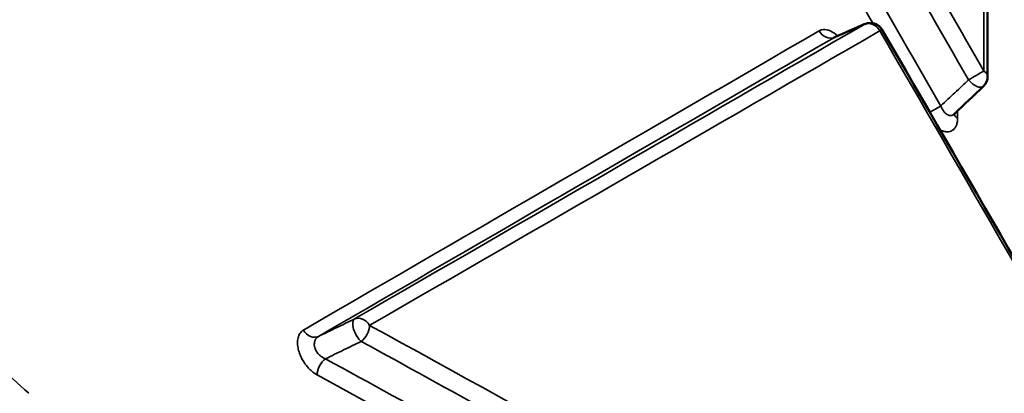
# Model space of a CAD drawing. Header units: millimetres. Extents: x 38 to 2514, y 38 to 1622.
# Tile 227 of 256: x 1591 to 1598, y 331 to 334. Entities that reach past the tile are written whole.
import ezdxf

# ---------------------------------------------------------------- set-up
doc = ezdxf.new("R2010")
doc.units = ezdxf.units.MM
doc.header["$LTSCALE"] = 7.692308
doc.layers.add('Visible (ISO)', color=7, linetype='Continuous', lineweight=50)
doc.layers.add('Visible Narrow (ISO)', color=7, linetype='Continuous', lineweight=35)

msp = doc.modelspace()

# ---------------------------------------------------------------- linework, layer by layer
at = {"layer": 'Visible (ISO)'}
msp.add_line((1598.0304, 333.4556), (1598.0304, 338.1756), dxfattribs=at)
for centre, start, end in [((1597.1548, 333.755), 30.16738, 113.58927), ((1597.9304, 333.4556), 313.40118, 0)]:
    msp.add_arc(centre, 0.1, start, end, dxfattribs=at)
for centre, major_axis, ratio, start_param, end_param in [((1582.5965, 329.0169), (10, -17.3205), 0.57735, 3.926991, 6.913108), ((1596.9428, 333.6625), (0.0573, -0.0835), 0.507892, 3.044213, 3.044344)]:
    msp.add_ellipse(centre, major_axis=major_axis, ratio=ratio, start_param=start_param, end_param=end_param, dxfattribs=at)
for points in [[(1596.8899, 333.7485), (1596.9648, 333.7812), (1597.0398, 333.8139), (1597.1148, 333.8467)], [(1597.2413, 333.8053), (1598.5022, 331.6359), (1599.7464, 329.4568), (1600.9736, 327.2684)], [(1597.9991, 333.383), (1597.9258, 333.3137), (1597.8526, 333.2445), (1597.7794, 333.1752)]]:
    msp.add_open_spline(points, degree=3, dxfattribs=at)
for points, knots in [([(1596.8793, 333.7462), (1596.8793, 333.7462), (1596.8806, 333.7461), (1596.8846, 333.7467), (1596.8872, 333.7473), (1596.8899, 333.7485)], [0.016217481, 0.016217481, 0.016217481, 0.016217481, 0.019004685, 0.019004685, 0.021714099, 0.021714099, 0.021714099, 0.021714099]), ([(1597.7794, 333.1752), (1597.7774, 333.1733), (1597.776, 333.1714), (1597.7751, 333.1698), (1597.7749, 333.1695), (1597.7749, 333.1695)], [0, 0, 0, 0, 0.002781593, 0.002781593, 0.00420895, 0.00420895, 0.00420895, 0.00420895])]:
    msp.add_open_spline(points, degree=3, knots=knots, dxfattribs=at)
at = {"layer": 'Visible Narrow (ISO)'}
for p, q in [((1598.0013, 333.4963), (1598.0013, 338.2162)), ((1597.111, 333.8448), (1596.8869, 333.7469)), ((1597.806, 333.1456), (1597.806, 333.2003))]:
    msp.add_line(p, q, dxfattribs=at)
for centre, major_axis, ratio, start_param, end_param in [((1314.2279, 170.9429), (200.7365, -346.0501), 0.817463, 1.566347, 1.568546), ((1314.4825, 170.9758), (200.5935, -346.1289), 0.816548, 1.566929, 1.569127), ((1313.8663, 170.5888), (200.4242, -346.934), 0.816429, 1.567958, 1.570346), ((1314.2543, 170.6971), (199.9834, -346.4866), 0.816364, 1.570499, 1.570918), ((1314.1128, 170.4975), (-346.9471, -200.2219), 0.000112, 3.758407, 3.777134), ((1597.1548, 333.755), (-0.05, 0.0866), 0.815862, 4.713742, 6.197609), ((1597.1548, 333.755), (-0.04, 0.0916), 0.644298, 0, 0.06467), ((1313.8894, 170.3649), (-346.7754, -200.5184), 0.000533, 2.505576, 2.524519), ((1313.8947, 170.3705), (-346.8536, -200.4066), 0.000493, 2.50582, 2.524768), ((1314.1105, 170.5362), (-347.0279, -200.0813), 0.000104, 3.758157, 3.776889), ((1596.8431, 333.8367), (0.0501, -0.0866), 0.815574, 4.713183, 6.196485), ((1596.9428, 333.6625), (0.0573, -0.0835), 0.507892, 3.044344, 3.109801), ((1597.1548, 333.755), (0.0865, 0.0503), 0.002223, 5.666606, 6.283185), ((1316.1245, 170.9962), (-201.2122, 343.3414), 0.816268, 4.689273, 4.70819), ((1597.9304, 333.4556), (-0.0867, -0.0498), 0.002357, 1.045023, 2.528909), ((1597.9304, 333.4556), (0.1, 0), 0.57735, 0, 0.781454), ((1597.9304, 333.4556), (0.0687, -0.0727), 0.491763, 4.596948, 6.283185), ((1597.6376, 333.2106), (0.0867, 0.0498), 0.001515, 1.045183, 2.029682), ((1597.877, 333.1862), (-0.1, 0), 0.57735, 0.198781, 0.780338), ((1593.3483, 331.5589), (-0.0436, 0.09), 0.41387, 0.043564, 2.382025), ((1593.3483, 331.5589), (-0.05, 0.0866), 0.804891, 4.732473, 6.216327), ((1593.3483, 331.5589), (-0.0479, -0.0878), 0.560943, 0.859039, 2.342579), ((1455.6708, 247.4854), (200.5, -0.0003), 0.577351, 0.760302, 0.813427), ((1592.9911, 331.6077), (0.0501, -0.0866), 0.804464, 4.732164, 6.215471), ((1593.0936, 331.2742), (0.0479, 0.0878), 0.560745, 0.858877, 2.342411), ((1455.6708, 247.3), (200, -0.0003), 0.577351, 0.759966, 0.813761)]:
    msp.add_ellipse(centre, major_axis=major_axis, ratio=ratio, start_param=start_param, end_param=end_param, dxfattribs=at)
for points, knots in [([(1574.5176, 343.3099), (1574.9808, 343.0283), (1575.4406, 342.7439), (1575.8976, 342.4563), (1576.3555, 342.1682), (1576.8107, 341.8769), (1577.2638, 341.582), (1577.419, 341.481), (1577.5739, 341.3796), (1577.7287, 341.2777), (1578.1801, 340.9805), (1578.6297, 340.6795), (1579.0782, 340.3742), (1579.1193, 340.3462), (1579.1605, 340.3182), (1579.2016, 340.2901), (1579.5473, 340.0541), (1579.8922, 339.8156), (1580.2356, 339.5752), (1580.5796, 339.3345), (1580.9219, 339.0918), (1581.2618, 338.848), (1581.6037, 338.6027), (1581.9431, 338.3562), (1582.2791, 338.1091), (1582.4524, 337.9818), (1582.6248, 337.8542), (1582.7961, 337.7267), (1583.1015, 337.4994), (1583.4035, 337.272), (1583.7018, 337.0452), (1584.0532, 336.7779), (1584.3992, 336.5112), (1584.739, 336.2462), (1585.0843, 335.9768), (1585.4232, 335.7091), (1585.7548, 335.4441), (1586.0977, 335.1702), (1586.4326, 334.8991), (1586.7589, 334.6321), (1586.9426, 334.4817), (1587.1236, 334.3326), (1587.3017, 334.1851), (1587.4294, 334.0792), (1587.5557, 333.9741), (1587.6803, 333.8698), (1588.0063, 333.5972), (1588.3216, 333.3303), (1588.6267, 333.0693), (1588.9371, 332.8038), (1589.237, 332.5442), (1589.5271, 332.2906), (1589.825, 332.0302), (1590.1126, 331.776), (1590.3907, 331.528), (1590.5548, 331.3815), (1590.7156, 331.2372), (1590.8732, 331.095)], [0, 0, 0, 0, 0.072724, 0.072724, 0.072724, 0.145575, 0.145575, 0.145575, 0.170526, 0.170526, 0.170526, 0.243318, 0.243318, 0.243318, 0.25, 0.25, 0.25, 0.30613, 0.30613, 0.30613, 0.362344, 0.362344, 0.362344, 0.418889, 0.418889, 0.418889, 0.448048, 0.448048, 0.448048, 0.5, 0.5, 0.5, 0.561219, 0.561219, 0.561219, 0.623443, 0.623443, 0.623443, 0.687771, 0.687771, 0.687771, 0.724003, 0.724003, 0.724003, 0.75, 0.75, 0.75, 0.81798, 0.81798, 0.81798, 0.887113, 0.887113, 0.887113, 0.958094, 0.958094, 0.958094, 1, 1, 1, 1]), ([(1596.911, 333.7577), (1596.9025, 333.7654), (1596.8846, 333.7794), (1596.8601, 333.7934), (1596.8373, 333.802), (1596.8158, 333.8058), (1596.7945, 333.805), (1596.7797, 333.7999), (1596.7725, 333.7958)], [0.2668863, 0.2668863, 0.2668863, 0.2668863, 0.375, 0.5, 0.625, 0.75, 0.875, 1, 1, 1, 1]), ([(1597.681, 333.2357), (1597.6837, 333.2286), (1597.6868, 333.2215), (1597.6932, 333.2094), (1597.6963, 333.2043), (1597.7007, 333.1981), (1597.7018, 333.1967), (1597.7052, 333.1922), (1597.7077, 333.1892), (1597.7128, 333.1838), (1597.7153, 333.1814), (1597.7214, 333.1762), (1597.7249, 333.1737), (1597.73, 333.1707), (1597.7317, 333.1698), (1597.7369, 333.1673), (1597.7404, 333.1661), (1597.745, 333.165), (1597.7461, 333.1648), (1597.7507, 333.1641), (1597.7538, 333.1641), (1597.7576, 333.1645), (1597.7584, 333.1646), (1597.7623, 333.1653), (1597.7651, 333.1661), (1597.7683, 333.1675), (1597.7688, 333.1678), (1597.772, 333.1694), (1597.7745, 333.171), (1597.7772, 333.1732), (1597.7775, 333.1735), (1597.7783, 333.1742), (1597.7789, 333.1747), (1597.7794, 333.1752)], [0.0000001, 0.0000001, 0.0000001, 0.0000001, 0.0833333, 0.0833333, 0.1479673, 0.1479673, 0.1666667, 0.1666667, 0.2095633, 0.2095633, 0.25, 0.25, 0.3059749, 0.3059749, 0.3333333, 0.3333333, 0.3945123, 0.3945123, 0.4166667, 0.4166667, 0.4817323, 0.4817323, 0.5, 0.5, 0.5697806, 0.5697806, 0.5833333, 0.5833333, 0.6575469, 0.6575469, 0.6666667, 0.6666667, 0.6842637, 0.6842637, 0.6842637, 0.6842637]), ([(1597.6744, 333.0585), (1597.683, 333.054), (1597.7027, 333.0461), (1597.729, 333.0422), (1597.7518, 333.0458), (1597.7697, 333.0547), (1597.784, 333.068), (1597.7953, 333.0863), (1597.8035, 333.1106), (1597.806, 333.1328), (1597.806, 333.1456)], [0.2985063, 0.2985063, 0.2985063, 0.2985063, 0.3636364, 0.4545455, 0.5454545, 0.6363636, 0.7272727, 0.8181818, 0.9090909, 1, 1, 1, 1]), ([(1593.3031, 331.648), (1593.2602, 331.6273), (1593.2166, 331.6061), (1593.1721, 331.5845), (1593.1277, 331.563), (1593.0824, 331.541), (1593.0363, 331.5187)], [0, 0, 0, 0, 0.5, 0.5, 0.5, 1, 1, 1, 1]), ([(1593.0363, 331.5187), (1593.0314, 331.5159), (1593.0268, 331.5125), (1593.0194, 331.5051), (1593.0165, 331.5014), (1593.0133, 331.4961), (1593.0126, 331.4949), (1593.0104, 331.4908), (1593.0091, 331.4876), (1593.007, 331.4812), (1593.0061, 331.478), (1593.0047, 331.4702), (1593.0043, 331.4657), (1593.0043, 331.4589), (1593.0043, 331.4567), (1593.0049, 331.4496), (1593.0056, 331.4449), (1593.007, 331.4387), (1593.0075, 331.437), (1593.0092, 331.4308), (1593.0108, 331.4263), (1593.0132, 331.4209), (1593.0137, 331.4198), (1593.0163, 331.4142), (1593.0185, 331.4101), (1593.0214, 331.4055), (1593.0218, 331.4048), (1593.0249, 331.4), (1593.0277, 331.3962), (1593.031, 331.3921), (1593.0314, 331.3917), (1593.0347, 331.3877), (1593.0378, 331.3843), (1593.0416, 331.3806), (1593.0421, 331.3802), (1593.0457, 331.3768), (1593.0491, 331.3739), (1593.0535, 331.3705), (1593.0542, 331.3699), (1593.058, 331.3671), (1593.0612, 331.365), (1593.0662, 331.3619), (1593.068, 331.3608), (1593.0736, 331.3578), (1593.0776, 331.3559), (1593.0837, 331.3533), (1593.0856, 331.3526), (1593.0876, 331.3519)], [0.0000001, 0.0000001, 0.0000001, 0.0000001, 0.0833333, 0.0833333, 0.1488181, 0.1488181, 0.1666667, 0.1666667, 0.2096139, 0.2096139, 0.25, 0.25, 0.3060348, 0.3060348, 0.3333333, 0.3333333, 0.3945451, 0.3945451, 0.4166667, 0.4166667, 0.4817672, 0.4817672, 0.5, 0.5, 0.5698016, 0.5698016, 0.5833333, 0.5833333, 0.6575747, 0.6575747, 0.6666667, 0.6666667, 0.7403269, 0.7403269, 0.75, 0.75, 0.8187505, 0.8187505, 0.8333333, 0.8333333, 0.8885611, 0.8885611, 0.9166667, 0.9166667, 0.9742386, 0.9742386, 0.9999999, 0.9999999, 0.9999999, 0.9999999]), ([(1593.3542, 331.4812), (1593.6847, 331.3008), (1594.0153, 331.1191), (1594.3445, 330.937), (1594.6745, 330.7543), (1595.0031, 330.5712), (1595.3291, 330.3883), (1595.4999, 330.2925), (1595.6699, 330.1968), (1595.839, 330.1013), (1596.0845, 329.9627), (1596.328, 329.8244), (1596.5714, 329.6856), (1596.814, 329.5471), (1597.0565, 329.408), (1597.3006, 329.2672), (1597.5414, 329.1283), (1597.7838, 328.9878), (1598.0294, 328.8446), (1598.1129, 328.7959), (1598.1968, 328.747), (1598.2811, 328.6976), (1598.6214, 328.4986), (1598.9688, 328.294), (1599.3217, 328.0845), (1599.6644, 327.8811), (1600.0123, 327.6732), (1600.3638, 327.4615), (1600.5393, 327.3558), (1600.7156, 327.2491), (1600.8927, 327.1416)], [0, 0, 0, 0, 0.1318835, 0.1318835, 0.1318835, 0.2640865, 0.2640865, 0.2640865, 0.3333333, 0.3333333, 0.3333333, 0.4338647, 0.4338647, 0.4338647, 0.5341118, 0.5341118, 0.5341118, 0.6330349, 0.6330349, 0.6330349, 0.6666667, 0.6666667, 0.6666667, 0.8024039, 0.8024039, 0.8024039, 0.9342138, 0.9342138, 0.9342138, 1, 1, 1, 1]), ([(1593.0876, 331.3519), (1593.4193, 331.1709), (1593.7511, 330.9887), (1594.0815, 330.8059), (1594.4129, 330.6226), (1594.743, 330.4388), (1595.0704, 330.2552), (1595.2482, 330.1555), (1595.4252, 330.0559), (1595.6012, 329.9566), (1595.8474, 329.8176), (1596.0916, 329.679), (1596.3356, 329.5397), (1596.5789, 329.4009), (1596.822, 329.2615), (1597.0667, 329.1204), (1597.3081, 328.9812), (1597.551, 328.8403), (1597.7971, 328.6969), (1597.8875, 328.6443), (1597.9783, 328.5912), (1598.0696, 328.5378), (1598.4108, 328.3381), (1598.7593, 328.1329), (1599.1131, 327.9228), (1599.4566, 327.7189), (1599.8051, 327.5105), (1600.1573, 327.2983), (1600.3403, 327.188), (1600.5243, 327.0767), (1600.709, 326.9645)], [0, 0, 0, 0, 0.130815, 0.130815, 0.130815, 0.26205, 0.26205, 0.26205, 0.333333, 0.333333, 0.333333, 0.433047, 0.433047, 0.433047, 0.53249, 0.53249, 0.53249, 0.630629, 0.630629, 0.630629, 0.666667, 0.666667, 0.666667, 0.801374, 0.801374, 0.801374, 0.932097, 0.932097, 0.932097, 1, 1, 1, 1])]:
    msp.add_open_spline(points, degree=3, knots=knots, dxfattribs=at)
for points in [[(1597.8869, 333.4304), (1597.8539, 333.3992), (1597.7865, 333.3355), (1597.7166, 333.2694), (1597.681, 333.2357)], [(1592.9225, 331.5658), (1592.9142, 331.561), (1592.8997, 331.5484), (1592.8837, 331.5187), (1592.8772, 331.4767), (1592.8816, 331.4333), (1592.8929, 331.3936), (1592.9079, 331.359), (1592.9251, 331.3288), (1592.9444, 331.3016), (1592.9666, 331.2764), (1592.9925, 331.2528), (1593.0135, 331.2385), (1593.0249, 331.2323)], [(1593.3542, 331.4812), (1593.3114, 331.4605), (1593.2242, 331.4182), (1593.1337, 331.3743), (1593.0876, 331.3519)]]:
    msp.add_open_spline(points, degree=3, dxfattribs=at)

doc.saveas('drawing.dxf')
